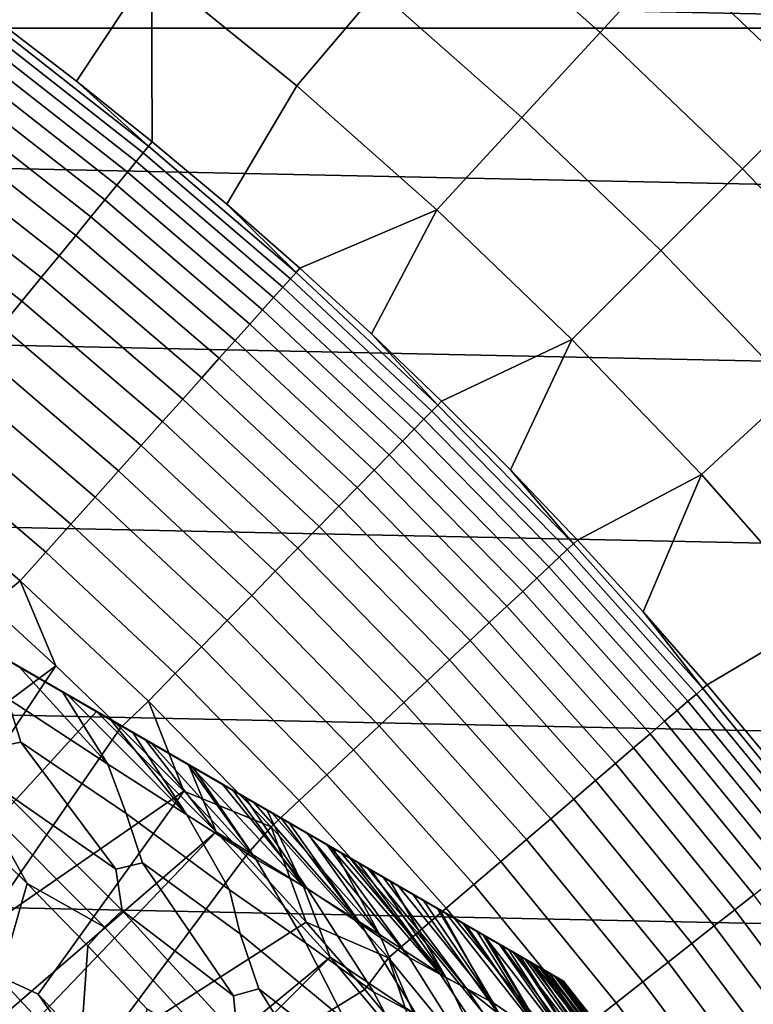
# Model space of a CAD drawing. Header units: metres. Extents: x -29 to 117, y -464 to 29.
# Tile 206 of 256: x 14.24 to 18.19, y 13.64 to 18.93. Entities that reach past the tile are written whole.
import ezdxf

# ---------------------------------------------------------------- set-up
doc = ezdxf.new("R2010")
doc.units = ezdxf.units.M
doc.layers.add('solid_24_501_056_XXX', color=7, linetype='CONTINUOUS')

msp = doc.modelspace()

# ---------------------------------------------------------------- linework, layer by layer
at = {"layer": 'solid_24_501_056_XXX'}
for points in [[(3.335342, 21.745701, 129.791641), (3.335342, 21.745701, 147.257355), (17.164658, 13.761341, 147.257355), (17.164658, 13.761341, 129.791641)], [(3.340253, 21.742865, 129.621338), (3.335342, 21.745701, 129.791641), (17.164658, 13.761341, 129.791641), (17.159746, 13.764176, 129.621338)], [(3.335342, 21.745701, 147.257355), (3.338247, 21.744022, 147.34343), (17.164658, 13.761341, 147.257355)], [(3.347201, 21.738853, 147.429871), (17.161751, 13.76302, 147.34346), (17.164658, 13.761341, 147.257355), (3.338247, 21.744022, 147.34343)], [(17.139305, 13.775978, 129.406357), (3.355197, 21.734238, 129.450684), (3.340253, 21.742865, 129.621338), (17.144802, 13.772804, 129.450684)], [(17.159746, 13.764176, 129.621338), (17.144802, 13.772804, 129.450684), (3.340253, 21.742865, 129.621338)], [(3.353562, 21.735182, 147.471283), (17.15279, 13.768193, 147.429932), (17.161751, 13.76302, 147.34346), (3.347201, 21.738853, 147.429871)], [(3.362109, 21.730246, 147.516571), (17.146439, 13.77186, 147.471283), (17.15279, 13.768193, 147.429932), (3.353562, 21.735182, 147.471283)], [(17.11982, 13.787229, 129.279663), (3.360694, 21.731064, 129.406357), (3.355197, 21.734238, 129.450684), (17.139305, 13.775978, 129.406357)], [(17.084394, 13.807681, 129.10791), (3.380181, 21.719812, 129.279663), (3.360694, 21.731064, 129.406357), (17.11982, 13.787229, 129.279663)], [(3.383557, 21.717863, 147.60437), (17.137867, 13.776809, 147.516678), (17.146439, 13.77186, 147.471283), (3.362109, 21.730246, 147.516571)], [(17.062336, 13.820416, 129.020355), (3.415605, 21.69936, 129.10791), (3.380181, 21.719812, 129.279663), (17.084394, 13.807681, 129.10791)], [(3.408528, 21.703447, 147.684433), (17.1164, 13.789203, 147.604523), (17.137867, 13.776809, 147.516678), (3.383557, 21.717863, 147.60437)], [(3.41168, 21.701626, 147.69342), (17.091473, 13.803595, 147.684433), (17.1164, 13.789203, 147.604523), (3.408528, 21.703447, 147.684433)], [(3.447366, 21.681023, 147.784149), (17.088253, 13.805453, 147.693619), (17.091473, 13.803595, 147.684433), (3.41168, 21.701626, 147.69342)], [(17.038164, 13.834373, 128.935287), (3.437664, 21.686625, 129.020355), (3.415605, 21.69936, 129.10791), (17.062336, 13.820416, 129.020355)], [(16.980753, 13.867519, 128.761612), (3.461836, 21.672668, 128.935287), (3.437664, 21.686625, 129.020355), (17.038164, 13.834373, 128.935287)], [(3.491007, 21.655827, 147.876602), (17.052536, 13.826076, 147.784378), (17.088253, 13.805453, 147.693619), (3.447366, 21.681023, 147.784149)], [(16.932249, 13.895523, 128.636612), (3.519247, 21.639523, 128.761612), (3.461836, 21.672668, 128.935287), (16.980753, 13.867519, 128.761612)], [(3.500813, 21.650166, 147.895264), (17.00886, 13.851291, 147.876862), (17.052536, 13.826076, 147.784378), (3.491007, 21.655827, 147.876602)], [(3.543586, 21.625471, 147.971069), (16.999186, 13.856876, 147.895264), (17.00886, 13.851291, 147.876862), (3.500813, 21.650166, 147.895264)], [(16.911251, 13.907645, 128.5867), (3.567751, 21.611519, 128.636612), (3.519247, 21.639523, 128.761612), (16.932249, 13.895523, 128.636612)], [(3.605883, 21.589504, 148.067352), (16.956259, 13.88166, 147.971329), (16.999186, 13.856876, 147.895264), (3.543586, 21.625471, 147.971069)], [(16.829237, 13.954996, 128.410522), (3.588748, 21.599396, 128.5867), (3.567751, 21.611519, 128.636612), (16.911251, 13.907645, 128.5867)], [(16.746887, 14.002541, 128.256302), (3.670763, 21.552046, 128.410522), (3.588748, 21.599396, 128.5867), (16.829237, 13.954996, 128.410522)], [(3.631131, 21.574926, 148.102859), (16.893955, 13.917631, 148.067581), (16.956259, 13.88166, 147.971329), (3.605883, 21.589504, 148.067352)], [(3.678541, 21.547554, 148.165436), (16.868868, 13.932116, 148.102859), (16.893955, 13.917631, 148.067581), (3.631131, 21.574926, 148.102859)], [(16.733585, 14.010221, 128.232971), (3.753112, 21.504501, 128.256302), (3.670763, 21.552046, 128.410522), (16.746887, 14.002541, 128.256302)], [(3.678541, 21.547554, 148.165436), (16.82131, 13.959574, 148.165619), (16.868868, 13.932116, 148.102859)], [(3.678541, 21.547554, 148.165436), (3.762603, 21.499022, 148.264679), (16.82131, 13.959574, 148.165619)], [(16.623266, 14.073914, 128.054153), (3.766415, 21.49682, 128.232971), (3.753112, 21.504501, 128.256302), (16.733585, 14.010221, 128.232971)], [(3.762603, 21.499022, 148.264679), (16.737267, 14.008096, 148.264816), (16.82131, 13.959574, 148.165619)], [(3.762603, 21.499022, 148.264679), (3.80098, 21.476864, 148.30632), (16.737267, 14.008096, 148.264816)], [(16.502417, 14.143686, 127.880692), (3.876734, 21.433128, 128.054153), (3.766415, 21.49682, 128.232971), (16.623266, 14.073914, 128.054153)], [(3.80098, 21.476864, 148.30632), (16.69902, 14.030177, 148.30632), (16.737267, 14.008096, 148.264816)], [(3.80098, 21.476864, 148.30632), (3.858362, 21.443735, 148.364944), (16.69902, 14.030177, 148.30632)], [(3.858362, 21.443735, 148.364944), (16.641527, 14.063371, 148.365051), (16.69902, 14.030177, 148.30632)], [(3.858362, 21.443735, 148.364944), (3.966532, 21.381283, 148.465179), (16.641527, 14.063371, 148.365051)], [(16.497526, 14.14651, 127.874092), (3.997584, 21.363356, 127.880692), (3.876734, 21.433128, 128.054153), (16.502417, 14.143686, 127.880692)], [(3.966532, 21.381283, 148.465179), (16.533386, 14.125806, 148.46524), (16.641527, 14.063371, 148.365051)], [(3.966532, 21.381283, 148.465179), (4.012305, 21.354856, 148.504456), (16.533386, 14.125806, 148.46524)], [(16.497526, 14.14651, 127.874092), (4.002474, 21.360531, 127.874092), (3.997584, 21.363356, 127.880692)], [(16.354189, 14.229266, 127.693161), (4.145812, 21.277775, 127.693161), (4.002474, 21.360531, 127.874092)], [(16.497526, 14.14651, 127.874092), (16.354189, 14.229266, 127.693161), (4.002474, 21.360531, 127.874092)], [(4.012305, 21.354856, 148.504456), (16.487696, 14.152185, 148.504456), (16.533386, 14.125806, 148.46524)], [(4.012305, 21.354856, 148.504456), (4.087329, 21.311541, 148.56517), (16.487696, 14.152185, 148.504456)], [(4.087329, 21.311541, 148.56517), (16.412628, 14.195526, 148.565216), (16.487696, 14.152185, 148.504456)], [(4.087329, 21.311541, 148.56517), (4.221539, 21.234055, 148.664291), (16.412628, 14.195526, 148.565216)], [(4.145812, 21.277775, 127.693161), (16.193218, 14.322203, 127.511368), (4.306782, 21.184839, 127.511368)], [(16.354189, 14.229266, 127.693161), (16.193218, 14.322203, 127.511368), (4.145812, 21.277775, 127.693161)], [(4.221539, 21.234055, 148.664291), (16.278452, 14.272993, 148.664291), (16.412628, 14.195526, 148.565216)], [(4.221539, 21.234055, 148.664291), (4.267914, 21.207279, 148.696198), (16.278452, 14.272993, 148.664291)], [(4.267914, 21.207279, 148.696198), (16.232086, 14.299761, 148.696198), (16.278452, 14.272993, 148.664291)], [(4.267914, 21.207279, 148.696198), (4.369611, 21.148565, 148.762192), (16.232086, 14.299761, 148.696198)], [(4.306782, 21.184839, 127.511368), (16.193218, 14.322203, 127.511368), (16.111465, 14.369402, 127.432182)], [(4.388536, 21.137638, 127.432182), (4.306782, 21.184839, 127.511368), (16.111465, 14.369402, 127.432182)], [(4.369611, 21.148565, 148.762192), (16.130411, 14.358464, 148.762177), (16.232086, 14.299761, 148.696198)], [(4.369611, 21.148565, 148.762192), (4.532078, 21.054766, 148.858505), (16.130411, 14.358464, 148.762177)], [(4.388536, 21.137638, 127.432182), (16.111465, 14.369402, 127.432182), (16.060696, 14.398714, 127.389404)], [(4.388536, 21.137638, 127.432182), (16.060696, 14.398714, 127.389404), (4.439304, 21.108328, 127.389404)], [(4.439304, 21.108328, 127.389404), (16.060696, 14.398714, 127.389404), (16.016211, 14.424397, 127.354858)], [(4.483796, 21.08264, 127.354851), (4.439304, 21.108328, 127.389404), (16.016211, 14.424397, 127.354858)], [(4.483796, 21.08264, 127.354851), (16.016211, 14.424397, 127.354858), (15.907318, 14.487267, 127.279572)], [(4.592694, 21.019768, 127.279564), (4.483796, 21.08264, 127.354851), (15.907318, 14.487267, 127.279572)], [(4.532078, 21.054766, 148.858505), (15.967973, 14.452248, 148.85849), (16.130411, 14.358464, 148.762177)], [(4.532078, 21.054766, 148.858505), (4.571846, 21.031805, 148.880569), (15.967973, 14.452248, 148.85849)], [(4.571846, 21.031805, 148.880569), (15.928155, 14.475237, 148.880569), (15.967973, 14.452248, 148.85849)], [(4.571846, 21.031805, 148.880569), (4.709715, 20.952206, 148.952667), (15.928155, 14.475237, 148.880569)], [(4.592694, 21.019768, 127.279564), (15.907318, 14.487267, 127.279572), (15.893128, 14.49546, 127.270576)], [(4.592694, 21.019768, 127.279564), (15.893128, 14.49546, 127.270576), (4.606872, 21.011581, 127.270576)], [(4.606872, 21.011581, 127.270576), (15.893128, 14.49546, 127.270576), (15.784567, 14.558137, 127.206665)], [(4.715455, 20.948893, 127.206657), (4.606872, 21.011581, 127.270576), (15.784567, 14.558137, 127.206665)], [(4.709715, 20.952206, 148.952667), (15.790358, 14.554793, 148.952637), (15.928155, 14.475237, 148.880569)], [(4.709715, 20.952206, 148.952667), (15.5973, 14.666256, 149.044434), (15.790358, 14.554793, 148.952637)], [(4.709715, 20.952206, 148.952667), (4.902789, 20.840734, 149.044464), (15.5973, 14.666256, 149.044434)], [(4.715455, 20.948893, 127.206657), (15.784567, 14.558137, 127.206665), (15.690613, 14.612382, 127.157463)], [(4.809387, 20.894659, 127.157463), (4.715455, 20.948893, 127.206657), (15.690613, 14.612382, 127.157463)], [(4.809387, 20.894659, 127.157463), (15.690613, 14.612382, 127.157463), (15.647524, 14.637259, 127.136436)], [(4.852511, 20.869762, 127.136421), (4.809387, 20.894659, 127.157463), (15.647524, 14.637259, 127.136436)], [(4.852511, 20.869762, 127.136421), (15.647524, 14.637259, 127.136436), (15.495726, 14.724899, 127.069077)], [(5.004323, 20.782114, 127.069061), (4.852511, 20.869762, 127.136421), (15.495726, 14.724899, 127.069077)], [(4.902789, 20.840734, 149.044464), (4.930019, 20.825012, 149.05661), (15.5973, 14.666256, 149.044434)], [(4.930019, 20.825012, 149.05661), (15.569982, 14.682028, 149.05661), (15.5973, 14.666256, 149.044434)], [(4.930019, 20.825012, 149.05661), (5.112379, 20.719727, 149.133255), (15.569982, 14.682028, 149.05661)], [(5.004323, 20.782114, 127.069061), (15.495726, 14.724899, 127.069077), (15.451062, 14.750686, 127.050964)], [(5.004323, 20.782114, 127.069061), (15.451062, 14.750686, 127.050964), (5.048938, 20.756355, 127.050964)], [(5.048938, 20.756355, 127.050964), (15.451062, 14.750686, 127.050964), (15.328703, 14.82133, 127.004791)], [(5.171361, 20.685675, 127.004768), (5.048938, 20.756355, 127.050964), (15.328703, 14.82133, 127.004791)], [(5.112379, 20.719727, 149.133255), (15.387714, 14.78726, 149.133209), (15.569982, 14.682028, 149.05661)], [(5.112379, 20.719727, 149.133255), (15.161338, 14.917958, 149.218842), (15.387714, 14.78726, 149.133209)], [(5.112379, 20.719727, 149.133255), (5.338748, 20.589033, 149.218872), (15.161338, 14.917958, 149.218842)], [(5.171361, 20.685675, 127.004768), (15.328703, 14.82133, 127.004791), (15.171486, 14.9121, 126.95192)], [(5.328514, 20.594942, 126.95192), (5.171361, 20.685675, 127.004768), (15.171486, 14.9121, 126.95192)], [(5.328514, 20.594942, 126.95192), (15.171486, 14.9121, 126.95192), (15.145691, 14.926992, 126.94384)], [(5.354389, 20.580004, 126.943817), (5.328514, 20.594942, 126.95192), (15.145691, 14.926992, 126.94384)], [(5.338748, 20.589033, 149.218872), (5.351584, 20.581623, 149.223434), (15.161338, 14.917958, 149.218842)], [(5.351584, 20.581623, 149.223434), (15.148416, 14.925419, 149.223434), (15.161338, 14.917958, 149.218842)], [(5.351584, 20.581623, 149.223434), (5.583365, 20.447803, 149.300659), (15.148416, 14.925419, 149.223434)], [(5.354389, 20.580004, 126.943817), (15.145691, 14.926992, 126.94384), (14.94595, 15.042314, 126.886482)], [(5.554147, 20.464672, 126.886459), (5.354389, 20.580004, 126.943817), (14.94595, 15.042314, 126.886482)], [(5.554147, 20.464672, 126.886459), (14.94595, 15.042314, 126.886482), (14.84708, 15.099395, 126.861031)], [(5.554147, 20.464672, 126.886459), (14.84708, 15.099395, 126.861031), (5.652919, 20.407646, 126.861031)], [(5.583365, 20.447803, 149.300659), (5.84601, 20.296165, 149.378677), (14.916689, 15.059207, 149.300629)], [(5.583365, 20.447803, 149.300659), (14.916689, 15.059207, 149.300629), (15.148416, 14.925419, 149.223434)], [(5.652919, 20.407646, 126.861031), (14.84708, 15.099395, 126.861031), (14.728818, 15.167674, 126.832924)], [(5.771297, 20.339302, 126.832893), (5.652919, 20.407646, 126.861031), (14.728818, 15.167674, 126.832924)], [(5.771297, 20.339302, 126.832893), (14.728818, 15.167674, 126.832924), (14.493478, 15.303548, 126.783409)], [(6.006657, 20.203417, 126.783379), (5.771297, 20.339302, 126.832893), (14.493478, 15.303548, 126.783409)], [(14.65399, 15.210876, 149.378677), (5.84601, 20.296165, 149.378677), (6.657271, 19.827784, 149.584457)], [(14.916689, 15.059207, 149.300629), (5.84601, 20.296165, 149.378677), (14.65399, 15.210876, 149.378677)], [(6.006657, 20.203417, 126.783379), (14.493478, 15.303548, 126.783409), (14.471462, 15.316258, 126.779175)], [(6.006657, 20.203417, 126.783379), (14.471462, 15.316258, 126.779175), (6.028537, 20.190784, 126.779175)], [(6.028537, 20.190784, 126.779175), (14.471462, 15.316258, 126.779175), (14.238732, 15.450625, 126.738167)], [(17.746052, 19.277351, 92.171654), (16.934256, 19.994238, 92.171654), (16.567768, 19.561525, 99.382652), (17.361994, 18.860153, 99.382652)], [(14.65399, 15.210876, 149.378677), (6.657271, 19.827784, 149.584457), (13.842729, 15.679258, 149.584457)], [(14.142776, 19.808191, 113.790924), (14.130462, 18.915701, 120.980194), (14.545459, 18.598476, 120.980194), (14.949268, 19.20682, 113.790924)], [(21.877172, 18.883842, -99.5), (-21.877172, 18.883842, -99.5), (-21.067442, 19.783127, -99.5)], [(21.877172, 18.883842, -99.5), (-21.067442, 19.783127, -99.5), (21.067442, 19.783127, -99.5)], [(16.166414, 19.087648, 106.589211), (15.363808, 19.73942, 106.589211), (14.949268, 19.20682, 113.790924), (15.730219, 18.572634, 113.790924)], [(17.361994, 18.860153, 99.382652), (16.567768, 19.561525, 99.382652), (16.166414, 19.087648, 106.589211), (16.941401, 18.403267, 106.589211)], [(18.527529, 18.527529, 92.171654), (17.746052, 19.277351, 92.171654), (17.361994, 18.860153, 99.382652), (18.126558, 18.126558, 99.382652)], [(19.322847, 18.447678, 84.956604), (18.536173, 19.23797, 84.956604), (17.746052, 19.277351, 92.171654), (18.527529, 18.527529, 92.171654)], [(14.949268, 19.20682, 113.790924), (14.545459, 18.598476, 120.980194), (14.953336, 18.272148, 120.980194)], [(14.949268, 19.20682, 113.790924), (14.953336, 18.272148, 120.980194), (15.353895, 17.936878, 120.980194), (15.730219, 18.572634, 113.790924)], [(16.941401, 18.403267, 106.589211), (16.166414, 19.087648, 106.589211), (15.730219, 18.572634, 113.790924), (16.484295, 17.906717, 113.790924)], [(14.934239, 18.248821, 121.193291), (14.112416, 18.89155, 121.193291), (14.085245, 18.855179, 121.403885), (14.905486, 18.213686, 121.403885)], [(14.112416, 18.89155, 121.193291), (14.934239, 18.248821, 121.193291), (14.545459, 18.598476, 120.980194), (14.130462, 18.915701, 120.980194)], [(23.380772, 16.986727, -99.5), (-22.648489, 17.951477, -99.5), (-21.877172, 18.883842, -99.5), (22.648489, 17.951477, -99.5)], [(22.648489, 17.951477, -99.5), (-21.877172, 18.883842, -99.5), (21.877172, 18.883842, -99.5)], [(14.905486, 18.213686, 121.403885), (14.085245, 18.855179, 121.403885), (14.049099, 18.806791, 121.610687), (14.867235, 18.166946, 121.610687)], [(18.126558, 18.126558, 99.382652), (17.361994, 18.860153, 99.382652), (16.941401, 18.403267, 106.589211), (17.687443, 17.687443, 106.589211)], [(14.867235, 18.166946, 121.610687), (14.049099, 18.806791, 121.610687), (14.004165, 18.746639, 121.812614), (14.819684, 18.108841, 121.812614)], [(14.819684, 18.108841, 121.812614), (14.004165, 18.746639, 121.812614), (13.950673, 18.675034, 122.008636), (14.763078, 18.039671, 122.008636)], [(14.763078, 18.039671, 122.008636), (13.950673, 18.675034, 122.008636), (13.8889, 18.592342, 122.197731), (14.697707, 17.959791, 122.197731)], [(14.697707, 17.959791, 122.197731), (13.8889, 18.592342, 122.197731), (13.819164, 18.498991, 122.378937), (14.623911, 17.869616, 122.378937)], [(14.934239, 18.248821, 121.193291), (14.953336, 18.272148, 120.980194), (14.545459, 18.598476, 120.980194)], [(16.484295, 17.906717, 113.790924), (15.730219, 18.572634, 113.790924), (15.353895, 17.936878, 120.980194), (15.746939, 17.592829, 120.980194)], [(19.277351, 17.746052, 92.171654), (18.527529, 18.527529, 92.171654), (18.126558, 18.126558, 99.382652), (18.860153, 17.361994, 99.382652)], [(14.623911, 17.869616, 122.378937), (13.819164, 18.498991, 122.378937), (13.741826, 18.395462, 122.551315), (14.542069, 17.769609, 122.551315)], [(14.542069, 17.769609, 122.551315), (13.741826, 18.395462, 122.551315), (13.657284, 18.28229, 122.713974), (14.452603, 17.660288, 122.713974)], [(17.687443, 17.687443, 106.589211), (16.941401, 18.403267, 106.589211), (16.484295, 17.906717, 113.790924), (17.210209, 17.210209, 113.790924)], [(14.452603, 17.660288, 122.713974), (13.657284, 18.28229, 122.713974), (13.565973, 18.160057, 122.866074), (14.355976, 17.542213, 122.866074)], [(14.934239, 18.248821, 121.193291), (15.726829, 17.570368, 121.193291), (15.353895, 17.936878, 120.980194), (14.953336, 18.272148, 120.980194)], [(15.696549, 17.536539, 121.403885), (14.905486, 18.213686, 121.403885), (14.867235, 18.166946, 121.610687), (15.656269, 17.491537, 121.610687)], [(15.726829, 17.570368, 121.193291), (14.934239, 18.248821, 121.193291), (14.905486, 18.213686, 121.403885), (15.696549, 17.536539, 121.403885)], [(14.355976, 17.542213, 122.866074), (13.565973, 18.160057, 122.866074), (13.468366, 18.029394, 123.006828), (14.252684, 17.415997, 123.006828)], [(15.656269, 17.491537, 121.610687), (14.867235, 18.166946, 121.610687), (14.819684, 18.108841, 121.812614), (15.606194, 17.435591, 121.812614)], [(15.606194, 17.435591, 121.812614), (14.819684, 18.108841, 121.812614), (14.763078, 18.039671, 122.008636), (15.546582, 17.368994, 122.008636)], [(18.860153, 17.361994, 99.382652), (18.126558, 18.126558, 99.382652), (17.687443, 17.687443, 106.589211), (18.403267, 16.941401, 106.589211)], [(14.252684, 17.415997, 123.006828), (13.468366, 18.029394, 123.006828), (13.364964, 17.890976, 123.135521), (14.143261, 17.282288, 123.135521)], [(15.546582, 17.368994, 122.008636), (14.763078, 18.039671, 122.008636), (14.697707, 17.959791, 122.197731), (15.477743, 17.292084, 122.197731)], [(24.071438, 15.992999, -99.5), (-23.380772, 16.986727, -99.5), (-22.648489, 17.951477, -99.5), (23.380772, 16.986727, -99.5)], [(15.477743, 17.292084, 122.197731), (14.697707, 17.959791, 122.197731), (14.623911, 17.869616, 122.378937), (15.40003, 17.205261, 122.378937)], [(15.726829, 17.570368, 121.193291), (15.746939, 17.592829, 120.980194), (15.353895, 17.936878, 120.980194)], [(16.484295, 17.906717, 113.790924), (15.746939, 17.592829, 120.980194), (16.132277, 17.240168, 120.980194)], [(17.210209, 17.210209, 113.790924), (16.484295, 17.906717, 113.790924), (16.132277, 17.240168, 120.980194), (16.509716, 16.879068, 120.980194)], [(15.40003, 17.205261, 122.378937), (14.623911, 17.869616, 122.378937), (14.542069, 17.769609, 122.551315), (15.313845, 17.108973, 122.551315)], [(15.313845, 17.108973, 122.551315), (14.542069, 17.769609, 122.551315), (14.452603, 17.660288, 122.713974), (15.219631, 17.003716, 122.713974)], [(18.403267, 16.941401, 106.589211), (17.687443, 17.687443, 106.589211), (17.210209, 17.210209, 113.790924), (17.906717, 16.484295, 113.790924)], [(15.219631, 17.003716, 122.713974), (14.452603, 17.660288, 122.713974), (14.355976, 17.542213, 122.866074), (15.117875, 16.890032, 122.866074)], [(16.488632, 16.857521, 121.193291), (15.726829, 17.570368, 121.193291), (15.696549, 17.536539, 121.403885), (16.456886, 16.825064, 121.403885)], [(15.726829, 17.570368, 121.193291), (16.488632, 16.857521, 121.193291), (16.132277, 17.240168, 120.980194), (15.746939, 17.592829, 120.980194)], [(15.117875, 16.890032, 122.866074), (14.355976, 17.542213, 122.866074), (14.252684, 17.415997, 123.006828), (15.009102, 16.768507, 123.006828)], [(16.456886, 16.825064, 121.403885), (15.696549, 17.536539, 121.403885), (15.656269, 17.491537, 121.610687), (16.414654, 16.781887, 121.610687)], [(16.414654, 16.781887, 121.610687), (15.656269, 17.491537, 121.610687), (15.606194, 17.435591, 121.812614), (16.362154, 16.728212, 121.812614)], [(15.009102, 16.768507, 123.006828), (14.252684, 17.415997, 123.006828), (14.143261, 17.282288, 123.135521), (14.893871, 16.639769, 123.135521)], [(16.362154, 16.728212, 121.812614), (15.606194, 17.435591, 121.812614), (15.546582, 17.368994, 122.008636), (16.299654, 16.664316, 122.008636)], [(16.299654, 16.664316, 122.008636), (15.546582, 17.368994, 122.008636), (15.477743, 17.292084, 122.197731), (16.22748, 16.590527, 122.197731)], [(14.893871, 16.639769, 123.135521), (14.143261, 17.282288, 123.135521), (14.028271, 17.141777, 123.25148), (14.772779, 16.504482, 123.25148)], [(16.22748, 16.590527, 122.197731), (15.477743, 17.292084, 122.197731), (15.40003, 17.205261, 122.378937), (16.146004, 16.507227, 122.378937)], [(16.146004, 16.507227, 122.378937), (15.40003, 17.205261, 122.378937), (15.313845, 17.108973, 122.551315), (16.055643, 16.414845, 122.551315)], [(16.488632, 16.857521, 121.193291), (16.509716, 16.879068, 120.980194), (16.132277, 17.240168, 120.980194)], [(17.210209, 17.210209, 113.790924), (16.509716, 16.879068, 120.980194), (16.879076, 16.509708, 120.980194)], [(17.906717, 16.484295, 113.790924), (17.210209, 17.210209, 113.790924), (16.879076, 16.509708, 120.980194), (17.240175, 16.132267, 120.980194)], [(14.772779, 16.504482, 123.25148), (14.028271, 17.141777, 123.25148), (13.908307, 16.995188, 123.354111), (14.646448, 16.363342, 123.354111)], [(16.055643, 16.414845, 122.551315), (15.313845, 17.108973, 122.551315), (15.219631, 17.003716, 122.713974), (15.956866, 16.313858, 122.713974)], [(24.71983, 14.971294, -99.5), (-24.071438, 15.992999, -99.5), (-23.380772, 16.986727, -99.5), (24.071438, 15.992999, -99.5)], [(14.646448, 16.363342, 123.354111), (13.908307, 16.995188, 123.354111), (13.783988, 16.843277, 123.442886), (14.515531, 16.217079, 123.442886)], [(15.956866, 16.313858, 122.713974), (15.219631, 17.003716, 122.713974), (15.117875, 16.890032, 122.866074), (15.850181, 16.204786, 122.866074)], [(19.087648, 16.166414, 106.589211), (18.403267, 16.941401, 106.589211), (17.906717, 16.484295, 113.790924), (18.572634, 15.730219, 113.790924)], [(15.850181, 16.204786, 122.866074), (15.117875, 16.890032, 122.866074), (15.009102, 16.768507, 123.006828), (15.736138, 16.088192, 123.006828)], [(16.488632, 16.857521, 121.193291), (17.218159, 16.111673, 121.193291), (16.879076, 16.509708, 120.980194), (16.509716, 16.879068, 120.980194)], [(14.515531, 16.217079, 123.442886), (13.783988, 16.843277, 123.442886), (13.655954, 16.686827, 123.517342), (14.380702, 16.066444, 123.517342)], [(17.218159, 16.111673, 121.193291), (16.488632, 16.857521, 121.193291), (16.456886, 16.825064, 121.403885), (17.185007, 16.080654, 121.403885)], [(17.140907, 16.039387, 121.610687), (16.414654, 16.781887, 121.610687), (16.362154, 16.728212, 121.812614), (17.086082, 15.988086, 121.812614)], [(17.185007, 16.080654, 121.403885), (16.456886, 16.825064, 121.403885), (16.414654, 16.781887, 121.610687), (17.140907, 16.039387, 121.610687)], [(15.736138, 16.088192, 123.006828), (15.009102, 16.768507, 123.006828), (14.893871, 16.639769, 123.135521), (15.615326, 15.964677, 123.135521)], [(17.086082, 15.988086, 121.812614), (16.362154, 16.728212, 121.812614), (16.299654, 16.664316, 122.008636), (17.020819, 15.927016, 122.008636)], [(14.380702, 16.066444, 123.517342), (13.655954, 16.686827, 123.517342), (13.524867, 16.526646, 123.577095), (14.242658, 15.912219, 123.577095)], [(15.615326, 15.964677, 123.135521), (14.893871, 16.639769, 123.135521), (14.772779, 16.504482, 123.25148), (15.488368, 15.834878, 123.25148)], [(17.020819, 15.927016, 122.008636), (16.299654, 16.664316, 122.008636), (16.22748, 16.590527, 122.197731), (16.945452, 15.856492, 122.197731)], [(16.945452, 15.856492, 122.197731), (16.22748, 16.590527, 122.197731), (16.146004, 16.507227, 122.378937), (16.860371, 15.776878, 122.378937)], [(14.242658, 15.912219, 123.577095), (13.524867, 16.526646, 123.577095), (13.716458, 16.096796, 123.621208), (14.079324, 15.780391, 123.621208)], [(17.218159, 16.111673, 121.193291), (17.240175, 16.132267, 120.980194), (16.879076, 16.509708, 120.980194)], [(15.488368, 15.834878, 123.25148), (14.772779, 16.504482, 123.25148), (14.646448, 16.363342, 123.354111), (15.355918, 15.699465, 123.354111)], [(16.860371, 15.776878, 122.378937), (16.146004, 16.507227, 122.378937), (16.055643, 16.414845, 122.551315), (16.766012, 15.688583, 122.551315)], [(17.906717, 16.484295, 113.790924), (17.240175, 16.132267, 120.980194), (17.592836, 15.74693, 120.980194)], [(18.572634, 15.730219, 113.790924), (17.906717, 16.484295, 113.790924), (17.592836, 15.74693, 120.980194), (17.936886, 15.353887, 120.980194)], [(16.766012, 15.688583, 122.551315), (16.055643, 16.414845, 122.551315), (15.956866, 16.313858, 122.713974), (16.662865, 15.592064, 122.713974)], [(15.355918, 15.699465, 123.354111), (14.646448, 16.363342, 123.354111), (14.515531, 16.217079, 123.442886), (15.218659, 15.559135, 123.442886)], [(16.662865, 15.592064, 122.713974), (15.956866, 16.313858, 122.713974), (15.850181, 16.204786, 122.866074), (16.551458, 15.487819, 122.866074)], [(15.218659, 15.559135, 123.442886), (14.515531, 16.217079, 123.442886), (14.380702, 16.066444, 123.517342), (15.077299, 15.414613, 123.517342)], [(16.551458, 15.487819, 122.866074), (15.850181, 16.204786, 122.866074), (15.736138, 16.088192, 123.006828), (16.432371, 15.376383, 123.006828)], [(16.432371, 15.376383, 123.006828), (15.736138, 16.088192, 123.006828), (15.615326, 15.964677, 123.135521), (16.306213, 15.258333, 123.135521)], [(17.913979, 15.334287, 121.193291), (17.218159, 16.111673, 121.193291), (17.185007, 16.080654, 121.403885), (17.879488, 15.304764, 121.403885)], [(17.218159, 16.111673, 121.193291), (17.913979, 15.334287, 121.193291), (17.592836, 15.74693, 120.980194), (17.240175, 16.132267, 120.980194)], [(15.077299, 15.414613, 123.517342), (14.380702, 16.066444, 123.517342), (14.242658, 15.912219, 123.577095), (14.932569, 15.266644, 123.577095)], [(17.833605, 15.265488, 121.610687), (17.140907, 16.039387, 121.610687), (17.086082, 15.988086, 121.812614), (17.776566, 15.216662, 121.812614)], [(17.879488, 15.304764, 121.403885), (17.185007, 16.080654, 121.403885), (17.140907, 16.039387, 121.610687), (17.833605, 15.265488, 121.610687)], [(25.325327, 13.922554, -99.5), (-24.71983, 14.971294, -99.5), (-24.071438, 15.992999, -99.5), (24.71983, 14.971294, -99.5)], [(17.776566, 15.216662, 121.812614), (17.086082, 15.988086, 121.812614), (17.020819, 15.927016, 122.008636), (17.708666, 15.15854, 122.008636)], [(16.306213, 15.258333, 123.135521), (15.615326, 15.964677, 123.135521), (15.488368, 15.834878, 123.25148), (16.173637, 15.134277, 123.25148)], [(17.708666, 15.15854, 122.008636), (17.020819, 15.927016, 122.008636), (16.945452, 15.856492, 122.197731), (17.630253, 15.091418, 122.197731)], [(14.242658, 15.912219, 123.577095), (14.079324, 15.780391, 123.621208), (14.434892, 15.455808, 123.621208)], [(14.932569, 15.266644, 123.577095), (14.242658, 15.912219, 123.577095), (14.434892, 15.455808, 123.621208), (14.782981, 15.123213, 123.621208)], [(16.173637, 15.134277, 123.25148), (15.488368, 15.834878, 123.25148), (15.355918, 15.699465, 123.354111), (16.035328, 15.004855, 123.354111)], [(17.630253, 15.091418, 122.197731), (16.945452, 15.856492, 122.197731), (16.860371, 15.776878, 122.378937), (17.541733, 15.015645, 122.378937)], [(14.434892, 15.455808, 123.621208), (14.079324, 15.780391, 123.621208), (13.356903, 14.651873, 123.854294)], [(17.541733, 15.015645, 122.378937), (16.860371, 15.776878, 122.378937), (16.766012, 15.688583, 122.551315), (17.44356, 14.931611, 122.551315)], [(17.913979, 15.334287, 121.193291), (17.936886, 15.353887, 120.980194), (17.592836, 15.74693, 120.980194)], [(18.572634, 15.730219, 113.790924), (17.936886, 15.353887, 120.980194), (18.272156, 14.953328, 120.980194)], [(13.842729, 15.679258, 149.584457), (11.494632, 12.359744, 153.621323), (11.789934, 12.078381, 153.621323), (14.65399, 15.210876, 149.378677)], [(14.172574, 15.282649, 126.644699), (14.246306, 15.045781, 126.593147), (14.094728, 15.014821, 126.552628), (13.563282, 15.664296, 126.593147)], [(16.035328, 15.004855, 123.354111), (15.355918, 15.699465, 123.354111), (15.218659, 15.559135, 123.442886), (15.891996, 14.870734, 123.442886)], [(17.44356, 14.931611, 122.551315), (16.766012, 15.688583, 122.551315), (16.662865, 15.592064, 122.713974), (17.336245, 14.839749, 122.713974)], [(14.172574, 15.282649, 126.644699), (14.032022, 15.569969, 126.706787), (14.238732, 15.450625, 126.738167), (14.714091, 14.927283, 126.706879)], [(15.891996, 14.870734, 123.442886), (15.218659, 15.559135, 123.442886), (15.077299, 15.414613, 123.517342), (15.744382, 14.732606, 123.517342)], [(17.336245, 14.839749, 122.713974), (16.662865, 15.592064, 122.713974), (16.551458, 15.487819, 122.866074), (17.220337, 14.740533, 122.866074)], [(13.471369, 14.424314, 123.874374), (13.691773, 14.339441, 123.854294), (14.434892, 15.455808, 123.621208), (13.356903, 14.651873, 123.854294)], [(14.434892, 15.455808, 123.621208), (13.691773, 14.339441, 123.854294), (14.01934, 14.019356, 123.854294), (14.782981, 15.123213, 123.621208)], [(14.714091, 14.927283, 126.706879), (14.238732, 15.450625, 126.738167), (14.471462, 15.316258, 126.779175)], [(17.220337, 14.740533, 122.866074), (16.551458, 15.487819, 122.866074), (16.432371, 15.376383, 123.006828), (17.096436, 14.634474, 123.006828)], [(15.744382, 14.732606, 123.517342), (15.077299, 15.414613, 123.517342), (14.932569, 15.266644, 123.577095), (15.593247, 14.591184, 123.577095)], [(17.096436, 14.634474, 123.006828), (16.432371, 15.376383, 123.006828), (16.306213, 15.258333, 123.135521), (16.965181, 14.52212, 123.135521)], [(17.913979, 15.334287, 121.193291), (18.574732, 14.526883, 121.193291), (18.272156, 14.953328, 120.980194), (17.936886, 15.353887, 120.980194)], [(14.714091, 14.927283, 126.706879), (14.471462, 15.316258, 126.779175), (14.493478, 15.303548, 126.783409), (15.139961, 14.655824, 126.779205)], [(15.139961, 14.655824, 126.779205), (14.493478, 15.303548, 126.783409), (14.728818, 15.167674, 126.832924)], [(18.538969, 14.498914, 121.403885), (17.879488, 15.304764, 121.403885), (17.833605, 15.265488, 121.610687), (18.491394, 14.461706, 121.610687)], [(18.574732, 14.526883, 121.193291), (17.913979, 15.334287, 121.193291), (17.879488, 15.304764, 121.403885), (18.538969, 14.498914, 121.403885)], [(14.246306, 15.045781, 126.593147), (14.172574, 15.282649, 126.644699), (14.714091, 14.927283, 126.706879), (14.813217, 14.662531, 126.644699)], [(14.932569, 15.266644, 123.577095), (14.782981, 15.123213, 123.621208), (15.123408, 14.782781, 123.621208)], [(15.593247, 14.591184, 123.577095), (14.932569, 15.266644, 123.577095), (15.123408, 14.782781, 123.621208)], [(16.965181, 14.52212, 123.135521), (16.306213, 15.258333, 123.135521), (16.173637, 15.134277, 123.25148), (16.827248, 14.40405, 123.25148)], [(18.491394, 14.461706, 121.610687), (17.833605, 15.265488, 121.610687), (17.776566, 15.216662, 121.812614), (18.432251, 14.415452, 121.812614)], [(15.296427, 14.564667, 149.378677), (14.65399, 15.210876, 149.378677), (11.789934, 12.078381, 153.621323), (12.078351, 11.789965, 153.621323)], [(14.916689, 15.059207, 149.300629), (14.65399, 15.210876, 149.378677), (15.296427, 14.564667, 149.378677)], [(18.432251, 14.415452, 121.812614), (17.776566, 15.216662, 121.812614), (17.708666, 15.15854, 122.008636), (18.361845, 14.36039, 122.008636)], [(15.139961, 14.655824, 126.779205), (14.728818, 15.167674, 126.832924), (14.84708, 15.099395, 126.861031)], [(16.827248, 14.40405, 123.25148), (16.173637, 15.134277, 123.25148), (16.035328, 15.004855, 123.354111), (16.683348, 14.280872, 123.354111)], [(18.361845, 14.36039, 122.008636), (17.708666, 15.15854, 122.008636), (17.630253, 15.091418, 122.197731), (18.28054, 14.296803, 122.197731)], [(15.123408, 14.782781, 123.621208), (14.782981, 15.123213, 123.621208), (14.01934, 14.019356, 123.854294)], [(15.139961, 14.655824, 126.779205), (14.84708, 15.099395, 126.861031), (14.94595, 15.042314, 126.886482), (15.510332, 14.417344, 126.861099)], [(18.28054, 14.296803, 122.197731), (17.630253, 15.091418, 122.197731), (17.541733, 15.015645, 122.378937), (18.188755, 14.225019, 122.378937)], [(14.246306, 15.045781, 126.593147), (14.757879, 14.363539, 126.552628), (14.142075, 14.791451, 126.52346), (14.094728, 15.014821, 126.552628)], [(14.813217, 14.662531, 126.644699), (14.901155, 14.397511, 126.593147), (14.757879, 14.363539, 126.552628), (14.246306, 15.045781, 126.593147)], [(14.916689, 15.059207, 149.300629), (15.296427, 14.564667, 149.378677), (15.148416, 14.925419, 149.223434)], [(15.510332, 14.417344, 126.861099), (14.94595, 15.042314, 126.886482), (15.145691, 14.926992, 126.94384)], [(16.683348, 14.280872, 123.354111), (16.035328, 15.004855, 123.354111), (15.891996, 14.870734, 123.442886), (16.534224, 14.153223, 123.442886)], [(18.188755, 14.225019, 122.378937), (17.541733, 15.015645, 122.378937), (17.44356, 14.931611, 122.551315), (18.086962, 14.14541, 122.551315)], [(25.886116, 12.849844, -99.5), (-25.325327, 13.922554, -99.5), (-24.71983, 14.971294, -99.5), (25.325327, 13.922554, -99.5)], [(14.813217, 14.662531, 126.644699), (14.714091, 14.927283, 126.706879), (15.139961, 14.655824, 126.779205), (15.368302, 14.252844, 126.706879)], [(15.510332, 14.417344, 126.861099), (15.145691, 14.926992, 126.94384), (15.171486, 14.9121, 126.95192)], [(15.161338, 14.917958, 149.218842), (15.148416, 14.925419, 149.223434), (15.296427, 14.564667, 149.378677), (15.767091, 14.270284, 149.223404)], [(18.086962, 14.14541, 122.551315), (17.44356, 14.931611, 122.551315), (17.336245, 14.839749, 122.713974), (17.975687, 14.058384, 122.713974)], [(15.767091, 14.270284, 149.223404), (15.387714, 14.78726, 149.133209), (15.161338, 14.917958, 149.218842)], [(15.510332, 14.417344, 126.861099), (15.171486, 14.9121, 126.95192), (15.328703, 14.82133, 127.004791), (15.786414, 14.259525, 126.951927)], [(16.534224, 14.153223, 123.442886), (15.891996, 14.870734, 123.442886), (15.744382, 14.732606, 123.517342), (16.380644, 14.02176, 123.517342)], [(15.786414, 14.259525, 126.951927), (15.328703, 14.82133, 127.004791), (15.451062, 14.750686, 127.050964)], [(17.975687, 14.058384, 122.713974), (17.336245, 14.839749, 122.713974), (17.220337, 14.740533, 122.866074), (17.855505, 13.964392, 122.866074)], [(14.113925, 13.796222, 123.874374), (14.339425, 13.69179, 123.854294), (15.123408, 14.782781, 123.621208), (14.01934, 14.019356, 123.854294)], [(14.696281, 14.051084, 126.505867), (14.051084, 14.696281, 126.505867), (14.142075, 14.791451, 126.52346), (14.791451, 14.142075, 126.52346)], [(14.791451, 14.142075, 126.52346), (14.142075, 14.791451, 126.52346), (14.757879, 14.363539, 126.552628)], [(15.123408, 14.782781, 123.621208), (14.339425, 13.69179, 123.854294), (14.65186, 13.356916, 123.854294), (15.455997, 14.434688, 123.621208)], [(15.593247, 14.591184, 123.577095), (15.123408, 14.782781, 123.621208), (15.455997, 14.434688, 123.621208)], [(15.767091, 14.270284, 149.223404), (15.569982, 14.682028, 149.05661), (15.387714, 14.78726, 149.133209)], [(15.786414, 14.259525, 126.951927), (15.451062, 14.750686, 127.050964), (15.495726, 14.724899, 127.069077), (16.075296, 14.067823, 127.05098)], [(16.075296, 14.067823, 127.05098), (15.495726, 14.724899, 127.069077), (15.647524, 14.637259, 127.136436)], [(16.380644, 14.02176, 123.517342), (15.744382, 14.732606, 123.517342), (15.593247, 14.591184, 123.577095), (16.223402, 13.887161, 123.577095)], [(17.855505, 13.964392, 122.866074), (17.220337, 14.740533, 122.866074), (17.096436, 14.634474, 123.006828), (17.727034, 13.863917, 123.006828)], [(14.051084, 14.696281, 126.505867), (14.281034, 14.286072, 126.5), (13.947304, 14.612073, 126.5)], [(14.051084, 14.696281, 126.505867), (14.696281, 14.051084, 126.505867), (14.281034, 14.286072, 126.5)], [(14.901155, 14.397511, 126.593147), (14.813217, 14.662531, 126.644699), (15.368302, 14.252844, 126.706879), (15.426753, 14.015581, 126.644699)], [(15.767091, 14.270284, 149.223404), (16.175795, 14.011752, 149.056564), (15.5973, 14.666256, 149.044434), (15.569982, 14.682028, 149.05661)], [(16.175795, 14.011752, 149.056564), (15.790358, 14.554793, 148.952637), (15.5973, 14.666256, 149.044434)], [(13.947304, 14.612073, 126.5), (14.281034, 14.286072, 126.5), (13.899022, 12.954418, 126.5)], [(15.368302, 14.252844, 126.706879), (15.139961, 14.655824, 126.779205), (15.510332, 14.417344, 126.861099), (15.778979, 13.965508, 126.779205)], [(16.075296, 14.067823, 127.05098), (15.647524, 14.637259, 127.136436), (15.690613, 14.612382, 127.157463)], [(16.075296, 14.067823, 127.05098), (15.690613, 14.612382, 127.157463), (15.784567, 14.558137, 127.206665), (16.334604, 13.888783, 127.157471)], [(17.727034, 13.863917, 123.006828), (17.096436, 14.634474, 123.006828), (16.965181, 14.52212, 123.135521), (17.590937, 13.75748, 123.135521)], [(15.296427, 14.564667, 149.378677), (12.078351, 11.789965, 153.621323), (12.359714, 11.494664, 153.621323)], [(15.910393, 13.891349, 149.378677), (15.296427, 14.564667, 149.378677), (12.359714, 11.494664, 153.621323), (12.633859, 11.192651, 153.621323)], [(15.767091, 14.270284, 149.223404), (15.296427, 14.564667, 149.378677), (15.910393, 13.891349, 149.378677)], [(15.593247, 14.591184, 123.577095), (15.455997, 14.434688, 123.621208), (15.780575, 14.079117, 123.621208)], [(16.223402, 13.887161, 123.577095), (15.593247, 14.591184, 123.577095), (15.780575, 14.079117, 123.621208)], [(16.334604, 13.888783, 127.157471), (15.784567, 14.558137, 127.206665), (15.893128, 14.49546, 127.270576)], [(16.175795, 14.011752, 149.056564), (15.928155, 14.475237, 148.880569), (15.790358, 14.554793, 148.952637)], [(17.590937, 13.75748, 123.135521), (16.965181, 14.52212, 123.135521), (16.827248, 14.40405, 123.25148), (17.447916, 13.645626, 123.25148)], [(16.334604, 13.888783, 127.157471), (15.893128, 14.49546, 127.270576), (15.907318, 14.487267, 127.279572), (16.503433, 13.796627, 127.270569)], [(16.503433, 13.796627, 127.270569), (15.907318, 14.487267, 127.279572), (16.016211, 14.424397, 127.354858)], [(16.175795, 14.011752, 149.056564), (16.532192, 13.781292, 148.880539), (15.967973, 14.452248, 148.85849), (15.928155, 14.475237, 148.880569)], [(16.532192, 13.781292, 148.880539), (16.130411, 14.358464, 148.762177), (15.967973, 14.452248, 148.85849)], [(15.780575, 14.079117, 123.621208), (15.455997, 14.434688, 123.621208), (14.65186, 13.356916, 123.854294)], [(14.901155, 14.397511, 126.593147), (15.390966, 13.682997, 126.552628), (14.791451, 14.142075, 126.52346), (14.757879, 14.363539, 126.552628)], [(15.426753, 14.015581, 126.644699), (15.526536, 13.720768, 126.593147), (15.390966, 13.682997, 126.552628), (14.901155, 14.397511, 126.593147)], [(15.778979, 13.965508, 126.779205), (15.510332, 14.417344, 126.861099), (15.786414, 14.259525, 126.951927), (16.143999, 13.704068, 126.861099)], [(16.503433, 13.796627, 127.270569), (16.016211, 14.424397, 127.354858), (16.060696, 14.398714, 127.389404)], [(16.503433, 13.796627, 127.270569), (16.060696, 14.398714, 127.389404), (16.111465, 14.369402, 127.432182), (16.642721, 13.721835, 127.389389)], [(17.447916, 13.645626, 123.25148), (16.827248, 14.40405, 123.25148), (16.683348, 14.280872, 123.354111), (17.29871, 13.528934, 123.354111)], [(16.642721, 13.721835, 127.389389), (16.111465, 14.369402, 127.432182), (16.193218, 14.322203, 127.511368)], [(16.532192, 13.781292, 148.880539), (16.232086, 14.299761, 148.696198), (16.130411, 14.358464, 148.762177)], [(16.354189, 14.229266, 127.693161), (16.815258, 13.586496, 127.511368), (16.642721, 13.721835, 127.389389), (16.193218, 14.322203, 127.511368)], [(16.532192, 13.781292, 148.880539), (16.78614, 13.64504, 148.696228), (16.278452, 14.272993, 148.664291), (16.232086, 14.299761, 148.696198)], [(14.607372, 13.952213, 126.5), (14.491058, 12.28858, 126.5), (13.899022, 12.954418, 126.5), (14.281034, 14.286072, 126.5)], [(14.696281, 14.051084, 126.505867), (14.607372, 13.952213, 126.5), (14.281034, 14.286072, 126.5)], [(15.426753, 14.015581, 126.644699), (15.368302, 14.252844, 126.706879), (15.778979, 13.965508, 126.779205), (15.99163, 13.549762, 126.706879)], [(16.175795, 14.011752, 149.056564), (15.767091, 14.270284, 149.223404), (15.910393, 13.891349, 149.378677), (16.357822, 13.589105, 149.223404)], [(16.143999, 13.704068, 126.861099), (15.786414, 14.259525, 126.951927), (16.075296, 14.067823, 127.05098), (16.374001, 13.58076, 126.951927)], [(16.78614, 13.64504, 148.696228), (16.412628, 14.195526, 148.565216), (16.278452, 14.272993, 148.664291)], [(17.29871, 13.528934, 123.354111), (16.683348, 14.280872, 123.354111), (16.534224, 14.153223, 123.442886), (17.144085, 13.408006, 123.442886)], [(16.497526, 14.14651, 127.874092), (16.815258, 13.586496, 127.511368), (16.354189, 14.229266, 127.693161)], [(16.78614, 13.64504, 148.696228), (16.487696, 14.152185, 148.504456), (16.412628, 14.195526, 148.565216)], [(18.800173, 13.406547, 122.378937), (18.188755, 14.225019, 122.378937), (18.086962, 14.14541, 122.551315), (18.694958, 13.331517, 122.551315)], [(15.311882, 13.377589, 126.505867), (14.696281, 14.051084, 126.505867), (14.791451, 14.142075, 126.52346), (15.411038, 13.464218, 126.52346)], [(15.411038, 13.464218, 126.52346), (14.791451, 14.142075, 126.52346), (15.390966, 13.682997, 126.552628)], [(17.144085, 13.408006, 123.442886), (16.534224, 14.153223, 123.442886), (16.380644, 14.02176, 123.517342), (16.98484, 13.283464, 123.517342)], [(16.78614, 13.64504, 148.696228), (17.056662, 13.460902, 148.504578), (16.533386, 14.125806, 148.46524), (16.487696, 14.152185, 148.504456)], [(16.502417, 14.143686, 127.880692), (16.815258, 13.586496, 127.511368), (16.497526, 14.14651, 127.874092)], [(16.623266, 14.073914, 128.054153), (17.06953, 13.453712, 127.880661), (16.815258, 13.586496, 127.511368), (16.502417, 14.143686, 127.880692)], [(18.694958, 13.331517, 122.551315), (18.086962, 14.14541, 122.551315), (17.975687, 14.058384, 122.713974), (18.579943, 13.249499, 122.713974)], [(16.096973, 13.716251, 123.621208), (15.780575, 14.079117, 123.621208), (14.65186, 13.356916, 123.854294), (14.956478, 13.014914, 123.854294)], [(16.223402, 13.887161, 123.577095), (15.780575, 14.079117, 123.621208), (16.096973, 13.716251, 123.621208)], [(17.056662, 13.460902, 148.504578), (16.641527, 14.063371, 148.365051), (16.533386, 14.125806, 148.46524)], [(14.696281, 14.051084, 126.505867), (15.311882, 13.377589, 126.505867), (14.925837, 13.611001, 126.5), (14.607372, 13.952213, 126.5)], [(16.374001, 13.58076, 126.951927), (16.075296, 14.067823, 127.05098), (16.334604, 13.888783, 127.157471), (16.670509, 13.35713, 127.05098)], [(16.98484, 13.283464, 123.517342), (16.380644, 14.02176, 123.517342), (16.223402, 13.887161, 123.577095), (16.821798, 13.155953, 123.577095)], [(17.06953, 13.453712, 127.880661), (16.623266, 14.073914, 128.054153), (16.733585, 14.010221, 128.232971)], [(17.056662, 13.460902, 148.504578), (16.69902, 14.030177, 148.30632), (16.641527, 14.063371, 148.365051)], [(17.056662, 13.460902, 148.504578), (17.231541, 13.370643, 148.306549), (16.737267, 14.008096, 148.264816), (16.69902, 14.030177, 148.30632)], [(18.579943, 13.249499, 122.713974), (17.975687, 14.058384, 122.713974), (17.855505, 13.964392, 122.866074), (18.455721, 13.160915, 122.866074)], [(15.526536, 13.720768, 126.593147), (15.426753, 14.015581, 126.644699), (15.99163, 13.549762, 126.706879), (16.012058, 13.342983, 126.644699)], [(16.532192, 13.781292, 148.880539), (16.175795, 14.011752, 149.056564), (16.357822, 13.589105, 149.223404), (16.753506, 13.315614, 149.056564)], [(17.06953, 13.453712, 127.880661), (16.733585, 14.010221, 128.232971), (16.746887, 14.002541, 128.256302)], [(17.231541, 13.370643, 148.306549), (16.82131, 13.959574, 148.165619), (16.737267, 14.008096, 148.264816)], [(17.06953, 13.453712, 127.880661), (16.746887, 14.002541, 128.256302), (16.829237, 13.954996, 128.410522), (17.335526, 13.266782, 128.25618)], [(26.401428, 11.754766, -99.5), (-25.886116, 12.849844, -99.5), (-25.325327, 13.922554, -99.5), (25.886116, 12.849844, -99.5)], [(14.607372, 13.952213, 126.5), (14.925837, 13.611001, 126.5), (14.491058, 12.28858, 126.5)], [(15.99163, 13.549762, 126.706879), (15.778979, 13.965508, 126.779205), (16.143999, 13.704068, 126.861099), (16.386551, 13.24736, 126.779205)], [(17.231541, 13.370643, 148.306549), (16.868868, 13.932116, 148.102859), (16.82131, 13.959574, 148.165619)], [(17.335526, 13.266782, 128.25618), (16.829237, 13.954996, 128.410522), (16.911251, 13.907645, 128.5867)], [(17.231541, 13.370643, 148.306549), (17.434162, 13.217788, 148.10318), (16.893955, 13.917631, 148.067581), (16.868868, 13.932116, 148.102859)], [(17.434162, 13.217788, 148.10318), (16.956259, 13.88166, 147.971329), (16.893955, 13.917631, 148.067581)], [(18.455721, 13.160915, 122.866074), (17.855505, 13.964392, 122.866074), (17.727034, 13.863917, 123.006828), (18.322931, 13.066222, 123.006828)], [(15.910393, 13.891349, 149.378677), (12.633859, 11.192651, 153.621323), (12.900626, 10.884101, 153.621323)], [(16.494747, 13.192176, 149.378677), (15.910393, 13.891349, 149.378677), (12.900626, 10.884101, 153.621323), (13.159861, 10.569196, 153.621323)], [(16.357822, 13.589105, 149.223404), (15.910393, 13.891349, 149.378677), (16.494747, 13.192176, 149.378677)], [(16.223402, 13.887161, 123.577095), (16.096973, 13.716251, 123.621208), (16.405027, 13.346278, 123.621208)], [(16.821798, 13.155953, 123.577095), (16.223402, 13.887161, 123.577095), (16.405027, 13.346278, 123.621208)], [(16.670509, 13.35713, 127.05098), (16.334604, 13.888783, 127.157471), (16.503433, 13.796627, 127.270569), (16.946304, 13.135464, 127.157471)], [(17.335526, 13.266782, 128.25618), (16.911251, 13.907645, 128.5867), (16.932249, 13.895523, 128.636612)], [(17.335526, 13.266782, 128.25618), (16.932249, 13.895523, 128.636612), (16.980753, 13.867519, 128.761612), (17.48567, 13.192313, 128.636398)], [(17.434162, 13.217788, 148.10318), (16.999186, 13.856876, 147.895264), (16.956259, 13.88166, 147.971329)], [(17.48567, 13.192313, 128.636398), (16.980753, 13.867519, 128.761612), (17.038164, 13.834373, 128.935287)], [(18.322931, 13.066222, 123.006828), (17.727034, 13.863917, 123.006828), (17.590937, 13.75748, 123.135521), (18.182259, 12.965908, 123.135521)], [(17.434162, 13.217788, 148.10318), (17.540396, 13.165053, 147.895477), (17.00886, 13.851291, 147.876862), (16.999186, 13.856876, 147.895264)], [(17.540396, 13.165053, 147.895477), (17.052536, 13.826076, 147.784378), (17.00886, 13.851291, 147.876862)], [(17.48567, 13.192313, 128.636398), (17.038164, 13.834373, 128.935287), (17.062336, 13.820416, 129.020355)], [(17.540396, 13.165053, 147.895477), (17.088253, 13.805453, 147.693619), (17.052536, 13.826076, 147.784378)], [(17.48567, 13.192313, 128.636398), (17.062336, 13.820416, 129.020355), (17.084394, 13.807681, 129.10791), (17.591461, 13.140243, 129.020157)], [(14.727228, 13.139535, 123.874374), (14.113925, 13.796222, 123.874374), (14.050553, 13.734277, 123.903053), (14.661102, 13.080539, 123.903053)], [(14.727228, 13.139535, 123.874374), (14.339425, 13.69179, 123.854294), (14.113925, 13.796222, 123.874374)], [(16.946304, 13.135464, 127.157471), (16.503433, 13.796627, 127.270569), (16.642721, 13.721835, 127.389389), (17.083546, 13.071445, 127.270569)], [(16.78614, 13.64504, 148.696228), (16.532192, 13.781292, 148.880539), (16.753506, 13.315614, 149.056564), (17.107033, 13.060886, 148.880539)], [(17.591461, 13.140243, 129.020157), (17.084394, 13.807681, 129.10791), (17.11982, 13.787229, 129.279663)], [(17.540396, 13.165053, 147.895477), (17.091473, 13.803595, 147.684433), (17.088253, 13.805453, 147.693619)], [(17.540396, 13.165053, 147.895477), (17.615755, 13.127879, 147.684509), (17.1164, 13.789203, 147.604523), (17.091473, 13.803595, 147.684433)], [(17.615755, 13.127879, 147.684509), (17.137867, 13.776809, 147.516678), (17.1164, 13.789203, 147.604523)], [(17.726105, 13.012235, 129.406281), (17.591461, 13.140243, 129.020157), (17.11982, 13.787229, 129.279663), (17.139305, 13.775978, 129.406357)], [(17.615755, 13.127879, 147.684509), (17.146439, 13.77186, 147.471283), (17.137867, 13.776809, 147.516678)], [(17.726105, 13.012235, 129.406281), (17.139305, 13.775978, 129.406357), (17.144802, 13.772804, 129.450684)], [(17.726105, 13.012235, 129.406281), (17.144802, 13.772804, 129.450684), (17.159746, 13.764176, 129.621338)], [(17.615755, 13.127879, 147.684509), (17.660433, 13.106214, 147.471375), (17.15279, 13.768193, 147.429932), (17.146439, 13.77186, 147.471283)], [(17.660433, 13.106214, 147.471375), (17.161751, 13.76302, 147.34346), (17.15279, 13.768193, 147.429932)], [(17.746639, 13.002183, 129.791641), (17.726105, 13.012235, 129.406281), (17.159746, 13.764176, 129.621338), (17.164658, 13.761341, 129.791641)], [(17.459776, 13.384926, 147.257355), (17.164658, 13.761341, 147.257355), (17.161751, 13.76302, 147.34346), (17.660433, 13.106214, 147.471375)], [(17.459776, 13.384926, 147.257355), (17.164658, 13.761341, 129.791641), (17.164658, 13.761341, 147.257355)], [(17.746639, 13.002183, 129.791641), (17.164658, 13.761341, 129.791641), (17.459776, 13.384926, 147.257355), (17.746639, 13.002183, 147.257355)], [(18.182259, 12.965908, 123.135521), (17.590937, 13.75748, 123.135521), (17.447916, 13.645626, 123.25148), (18.034431, 12.86049, 123.25148)], [(14.661102, 13.080539, 123.903053), (14.050553, 13.734277, 123.903053), (13.989365, 13.674465, 123.939857), (14.597255, 13.023574, 123.939857)], [(16.405027, 13.346278, 123.621208), (16.096973, 13.716251, 123.621208), (14.956478, 13.014914, 123.854294), (15.253116, 12.665966, 123.854294)], [(15.526536, 13.720768, 126.593147), (15.992701, 12.974582, 126.552628), (15.411038, 13.464218, 126.52346), (15.390966, 13.682997, 126.552628)], [(16.012058, 13.342983, 126.644699), (16.121208, 13.01689, 126.593147), (15.992701, 12.974582, 126.552628), (15.526536, 13.720768, 126.593147)], [(17.083546, 13.071445, 127.270569), (16.642721, 13.721835, 127.389389), (16.815258, 13.586496, 127.511368), (17.197361, 13.019974, 127.389389)], [(14.597255, 13.023574, 123.939857), (13.989365, 13.674465, 123.939857), (13.93089, 13.617307, 123.984459), (14.53624, 12.969136, 123.984459)], [(14.727228, 13.139535, 123.874374), (14.65186, 13.356916, 123.854294), (14.339425, 13.69179, 123.854294)], [(16.386551, 13.24736, 126.779205), (16.143999, 13.704068, 126.861099), (16.374001, 13.58076, 126.951927), (16.744896, 12.962974, 126.861099)], [(17.056662, 13.460902, 148.504578), (16.78614, 13.64504, 148.696228), (17.107033, 13.060886, 148.880539), (17.314947, 12.967431, 148.696228)], [(18.034431, 12.86049, 123.25148), (17.447916, 13.645626, 123.25148), (17.29871, 13.528934, 123.354111), (17.880207, 12.750513, 123.354111)]]:
    msp.add_3dface(points, dxfattribs=at)

doc.saveas('drawing.dxf')
